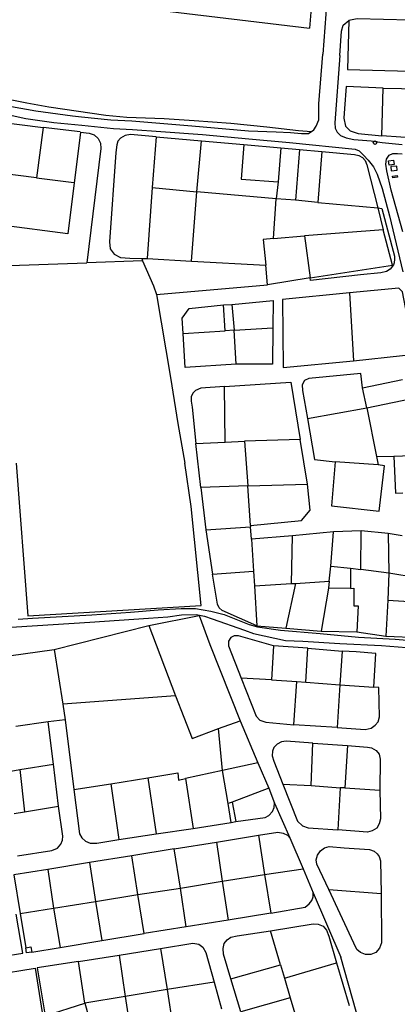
# Model space of a CAD drawing. Header units: metres. Extents: x 19327 to 24000, y 12000 to 18751.
# Tile 36 of 41: x 21526 to 21747, y 17794 to 18371. Entities that reach past the tile are written whole.
import ezdxf

# ---------------------------------------------------------------- set-up
doc = ezdxf.new("R2010")
doc.units = ezdxf.units.M
doc.layers.add('Keyplan-sh1$0$10-WEG', color=254, linetype='CONTINUOUS')
doc.layers.add('Keyplan-sh1$0$20-KAVEL', color=254, linetype='CONTINUOUS')

msp = doc.modelspace()

# ---------------------------------------------------------------- linework, layer by layer
at = {"layer": 'Keyplan-sh1$0$10-WEG'}
for points in [[(21714.96, 18500.49), (21713.16, 18488.58), (21711.24, 18461.49), (21708.2, 18423.01), (21706.26, 18389.8), (21703.32, 18350.52)], [(21713.27, 18349.85), (21714.21, 18364.02), (21715.28, 18367.65), (21718.54, 18370.37)], [(21684.42, 18304.71), (21690.88, 18304.05), (21695.03, 18304.05), (21698.18, 18306.37), (21699.51, 18308.36), (21701, 18312.18), (21701, 18321.47), (21703.32, 18350.52)], [(21713.27, 18349.85), (21710.45, 18310.35), (21710.62, 18307.2), (21711.78, 18304.88), (21713.77, 18302.89), (21717.09, 18301.56), (21721.4, 18300.56), (21731.68, 18299.9), (21738.15, 18298.9), (21749.88, 18297.76)], [(21458.06, 18330.21), (21475.97, 18325.92), (21513.24, 18316.48), (21529.59, 18312.87), (21545.84, 18310.54), (21562.29, 18308.98)], [(21493.32, 18327.48), (21496.99, 18326.02), (21506.52, 18323.49), (21521.22, 18319.98), (21535.33, 18317.45), (21556.74, 18314.53), (21562.09, 18313.85)], [(21562.09, 18313.85), (21579.31, 18312.13), (21591.54, 18311.52), (21626.7, 18308.69), (21659.87, 18305.71), (21676.12, 18305.21), (21684.42, 18304.71)], [(21562.29, 18308.98), (21580.81, 18307.07), (21591.88, 18306.54), (21608.46, 18305.38), (21632.84, 18303.55), (21660.04, 18301.06), (21683.75, 18298.9)], [(21683.75, 18298.9), (21722.31, 18295), (21724.63, 18294.01), (21727.12, 18291.52), (21729.94, 18288.53), (21732.92, 18284.55), (21735.08, 18280.23), (21738.06, 18271.93), (21742.38, 18256), (21750.19, 18223.04)], [(21750.25, 18246.47), (21743.37, 18270.94), (21740.72, 18282.22), (21740.22, 18286.21), (21740.55, 18289.19), (21742.21, 18291.52), (21744.37, 18292.51), (21747.02, 18292.51), (21749.83, 18292.31)], [(21441.67, 18009.59), (21523.97, 18015.23), (21566.95, 18017.93), (21601.3, 18020.27), (21612.62, 18020.97), (21620.72, 18022.25), (21629.31, 18022.49), (21634.14, 18021.46), (21638.62, 18019.89)], [(21525.08, 18019.75), (21533.5, 18020.27), (21568.21, 18022.25), (21590.87, 18023.87), (21606.88, 18025.13), (21620.36, 18026.03), (21628.9, 18025.89), (21637.81, 18024.41)], [(21637.81, 18024.41), (21645.53, 18022.38), (21651.53, 18020.1), (21660.28, 18016.54), (21665.03, 18015.26), (21678.52, 18013.17), (21701.8, 18011.28), (21724.31, 18009.22), (21745.7, 18007.9), (21780.21, 18005.09), (21784.93, 18005.85)]]:
    msp.add_lwpolyline(points, dxfattribs=at)
msp.add_lwpolyline([(21638.62, 18019.89), (21657.54, 18013.16), (21662.76, 18011.25), (21681.57, 18007.16), (21691.58, 18006.72), (21713.25, 18005.46), (21737.63, 18004.33), (21757.14, 18002.64), (21770.65, 18001.52), (21782.85, 18000.56, -0.344707), (21791.94, 17992.24), (21794.69, 17975.68), (21797.23, 17959.96), (21800.58, 17945.29)], format="xyb", dxfattribs=at)
at = {"layer": 'Keyplan-sh1$0$20-KAVEL'}
for p, q in [((21696.79, 18379.98), (21695.53, 18365.85)), ((21605.76, 18376.48), (21695.53, 18365.85)), ((21737.95, 18302.84), (21738.57, 18330.72)), ((21738.57, 18330.72), (21768.99, 18330.02)), ((21513.35, 18311.02), (21539.63, 18307.69)), ((21539.63, 18307.69), (21535.71, 18278.18)), ((21561.31, 18305.13), (21539.63, 18307.69)), ((21561.56, 18304.96), (21554.16, 18245.42)), ((21561.56, 18304.96), (21566.52, 18304.33)), ((21566.52, 18304.33), (21569.5, 18303.34)), ((21569.5, 18303.34), (21571.85, 18301.3)), ((21571.85, 18301.3), (21573.25, 18298.51)), ((21573.25, 18298.51), (21573.47, 18295.38)), ((21605.81, 18302.22), (21603.48, 18272.51)), ((21605.81, 18302.22), (21632.34, 18299.9)), ((21629.69, 18270.03), (21632.34, 18299.9)), ((21632.34, 18299.9), (21657.15, 18297.62)), ((21657.15, 18297.62), (21678.78, 18295.75)), ((21767.68, 18300.7), (21737.95, 18302.84)), ((21573.47, 18295.38), (21565.13, 18228.3)), ((21678.78, 18295.75), (21677.28, 18275.83)), ((21678.78, 18295.75), (21689.64, 18294.67)), ((21689.64, 18294.67), (21687.32, 18265.13)), ((21689.64, 18294.67), (21702.74, 18293.51)), ((21702.74, 18293.51), (21700.42, 18263.8)), ((21535.71, 18278.18), (21514.1, 18280.98)), ((21535.71, 18278.18), (21557.61, 18275.43)), ((21677.28, 18275.83), (21676.12, 18265.88)), ((21603.48, 18272.51), (21600.5, 18230.86)), ((21603.48, 18272.51), (21629.69, 18270.03)), ((21626.51, 18229.32), (21629.69, 18270.03)), ((21676.12, 18265.88), (21629.69, 18270.03)), ((21674.46, 18242.64), (21676.12, 18265.88)), ((21687.32, 18265.13), (21676.12, 18265.88)), ((21700.42, 18263.8), (21687.32, 18265.13)), ((21700.42, 18263.8), (21735.58, 18260.65)), ((21735.58, 18260.65), (21738.74, 18247.62)), ((21554.16, 18245.42), (21515.26, 18250.4)), ((21738.74, 18247.62), (21692.62, 18244.22)), ((21744.04, 18227.1), (21738.74, 18247.62)), ((21674.46, 18242.64), (21692.62, 18244.22)), ((21692.62, 18244.22), (21695.84, 18219.6)), ((21597.9, 18229.56), (21565.13, 18228.3)), ((21597.43, 18230.84), (21600.5, 18230.86)), ((21597.43, 18230.84), (21597.9, 18229.56)), ((21600.5, 18230.86), (21626.51, 18229.32)), ((21626.51, 18229.32), (21669.99, 18227.04)), ((21514.21, 18226.64), (21565.13, 18228.3)), ((21671.03, 18215.57), (21669.99, 18227.04)), ((21695.84, 18219.6), (21744.04, 18227.1)), ((21695.84, 18219.6), (21671.03, 18215.57)), ((21605.91, 18209.84), (21671.03, 18215.57)), ((21718.95, 18210.83), (21721.32, 18171.05)), ((21645.16, 18203.76), (21650.13, 18204.07)), ((21646.22, 18188.63), (21645.16, 18203.76)), ((21650.13, 18204.07), (21651.5, 18188.94)), ((21621.64, 18187.02), (21646.22, 18188.63)), ((21651.5, 18188.94), (21646.22, 18188.63)), ((21651.5, 18188.94), (21674.02, 18190.32)), ((21652.56, 18169.06), (21651.5, 18188.94)), ((21721.32, 18171.05), (21749.94, 18174.08)), ((21726.59, 18155.21), (21750, 18160.12)), ((21646.25, 18123.33), (21645.83, 18155.94)), ((21729.07, 18143.38), (21726.59, 18155.21)), ((21729.07, 18143.38), (21761.81, 18150.31)), ((21694.33, 18137.23), (21729.07, 18143.38)), ((21729.07, 18143.38), (21734.77, 18114.91)), ((21690.05, 18125), (21657.57, 18123.85)), ((21694.42, 18098.77), (21690.05, 18125)), ((21629.04, 18122.5), (21646.25, 18123.33)), ((21631.91, 18096.83), (21629.04, 18122.5)), ((21646.25, 18123.33), (21657.57, 18123.85)), ((21657.57, 18123.85), (21659.44, 18097.71)), ((21734.77, 18114.91), (21744.99, 18115.14)), ((21734.77, 18114.91), (21735.82, 18110.01)), ((21744.99, 18115.14), (21768.39, 18116.22)), ((21735.82, 18110.01), (21710.54, 18111.91)), ((21659.44, 18097.71), (21631.91, 18096.83)), ((21631.91, 18096.83), (21634.78, 18072.03)), ((21659.44, 18097.71), (21694.42, 18098.77)), ((21660.95, 18074.46), (21659.44, 18097.71)), ((21634.78, 18072.03), (21661.07, 18073.76)), ((21660.95, 18074.46), (21661.07, 18073.76)), ((21661.62, 18066.52), (21661.07, 18073.76)), ((21634.78, 18072.03), (21638.76, 18046.07)), ((21685.57, 18068.54), (21661.62, 18066.52)), ((21684.92, 18040.67), (21685.57, 18068.54)), ((21709.66, 18070.94), (21685.57, 18068.54)), ((21708.09, 18050.79), (21709.66, 18070.94)), ((21725.8, 18071.45), (21709.66, 18070.94)), ((21725.53, 18048.8), (21725.8, 18071.45)), ((21741.51, 18069.85), (21725.8, 18071.45)), ((21749.87, 18068.46), (21741.51, 18069.85)), ((21741.51, 18069.85), (21742.05, 18046.66)), ((21661.62, 18066.52), (21662.68, 18047.86)), ((21707.02, 18042), (21708.09, 18050.79)), ((21708.09, 18050.79), (21719.54, 18049.6)), ((21719.54, 18049.6), (21719.47, 18037.74)), ((21719.54, 18049.6), (21725.53, 18048.8)), ((21638.76, 18046.07), (21662.68, 18047.86)), ((21662.68, 18047.86), (21663.27, 18039.23)), ((21742.05, 18046.66), (21725.53, 18048.8)), ((21742.05, 18046.66), (21741.3, 18030.91)), ((21758.56, 18043.86), (21742.05, 18046.66)), ((21663.27, 18039.23), (21684.92, 18040.67)), ((21663.27, 18039.23), (21664.81, 18015.74)), ((21687.32, 18040.67), (21681.72, 18014.41)), ((21684.92, 18040.67), (21687.32, 18040.67)), ((21687.32, 18040.67), (21707.02, 18042)), ((21707.02, 18042), (21706.76, 18037.87)), ((21706.76, 18037.87), (21702.32, 18012.63)), ((21719.47, 18037.74), (21706.76, 18037.87)), ((21741.3, 18030.91), (21740.26, 18009.75)), ((21741.3, 18030.91), (21760.4, 18029.72)), ((21546.09, 18001.93), (21601.52, 18015.92)), ((21601.52, 18015.92), (21617.17, 17974.7)), ((21664.81, 18015.74), (21681.72, 18014.41)), ((21681.72, 18014.41), (21702.32, 18012.63)), ((21702.32, 18012.63), (21723.28, 18012.33)), ((21723.28, 18012.33), (21740.26, 18009.75)), ((21740.26, 18009.75), (21759.62, 18008.95)), ((21674.53, 18004.09), (21673.23, 17984.08)), ((21694.63, 18002.68), (21674.53, 18004.09)), ((21519.57, 17998.23), (21546.09, 18001.93)), ((21546.09, 18001.93), (21551.2, 17969.96)), ((21693.44, 17982.77), (21694.63, 18002.68)), ((21694.63, 18002.68), (21714.61, 18001.02)), ((21714.61, 18001.02), (21713.22, 17981.25)), ((21733.21, 17979.84), (21734.36, 17999.66)), ((21673.23, 17984.08), (21655.62, 17985.17)), ((21673.23, 17984.08), (21688.22, 17983.1)), ((21686.37, 17957.87), (21688.22, 17983.1)), ((21688.22, 17983.1), (21693.44, 17982.77)), ((21693.44, 17982.77), (21713.22, 17981.25)), ((21713.22, 17981.25), (21711.69, 17956.24)), ((21713.22, 17981.25), (21733.21, 17979.84)), ((21617.17, 17974.7), (21551.2, 17969.96)), ((21551.2, 17969.96), (21552.5, 17960.82)), ((21542.61, 17959.63), (21523.7, 17956.8)), ((21552.5, 17960.82), (21542.61, 17959.63)), ((21545.77, 17934.78), (21542.61, 17959.63)), ((21552.5, 17960.82), (21557.58, 17919.92)), ((21642.21, 17955.69), (21654.93, 17960.24)), ((21654.93, 17960.24), (21665.36, 17935.58)), ((21711.69, 17956.24), (21686.37, 17957.87)), ((21644.71, 17931.01), (21642.21, 17955.69)), ((21696.43, 17922.18), (21697.52, 17947.08)), ((21697.52, 17947.08), (21717.84, 17945.67)), ((21717.84, 17945.67), (21716.32, 17920.87)), ((21525.99, 17931.63), (21545.77, 17934.78)), ((21548.7, 17910.2), (21545.77, 17934.78)), ((21665.36, 17935.58), (21644.71, 17931.01)), ((21665.36, 17935.58), (21671.68, 17920.79)), ((21520.66, 17930.76), (21525.99, 17931.63)), ((21525.99, 17931.63), (21528.81, 17906.94)), ((21644.71, 17931.01), (21622.89, 17926.34)), ((21647.88, 17911.76), (21644.71, 17931.01)), ((21557.58, 17919.92), (21579.2, 17923.29)), ((21579.2, 17923.29), (21600.83, 17926.77)), ((21579.2, 17923.29), (21584.04, 17890.67)), ((21600.83, 17926.77), (21605.77, 17893.93)), ((21622.89, 17926.34), (21627.4, 17897.19)), ((21680.03, 17923.05), (21696.43, 17922.18)), ((21671.68, 17920.79), (21650.27, 17912.42)), ((21671.68, 17920.79), (21675.15, 17911.98)), ((21696.43, 17922.18), (21713.49, 17920.98)), ((21713.49, 17920.98), (21712.19, 17896.4)), ((21716.32, 17920.87), (21713.49, 17920.98)), ((21716.32, 17920.87), (21736.75, 17919.46)), ((21650.27, 17912.42), (21647.88, 17911.76)), ((21649.67, 17900.56), (21647.88, 17911.76)), ((21650.27, 17912.42), (21652.44, 17901.11)), ((21675.15, 17911.98), (21684.07, 17891.72)), ((21522.73, 17905.96), (21528.81, 17906.94)), ((21528.81, 17906.94), (21548.7, 17910.2)), ((21627.4, 17897.19), (21649.67, 17900.56)), ((21649.67, 17900.56), (21652.44, 17901.11)), ((21584.04, 17890.67), (21605.77, 17893.93)), ((21605.77, 17893.93), (21627.4, 17897.19)), ((21616.32, 17885.1), (21641.04, 17889.11)), ((21641.04, 17889.11), (21665.7, 17893.13)), ((21641.04, 17889.11), (21644.51, 17866.27)), ((21665.7, 17893.13), (21669.29, 17870.08)), ((21684.07, 17891.72), (21691.89, 17873.56)), ((21616.32, 17885.1), (21591.65, 17881.18)), ((21620.12, 17862.15), (21616.32, 17885.1)), ((21566.88, 17877.16), (21542.32, 17873.13)), ((21591.65, 17881.18), (21566.88, 17877.16)), ((21566.88, 17877.16), (21570.35, 17854.43)), ((21595.13, 17858.45), (21591.65, 17881.18)), ((21542.32, 17873.13), (21545.8, 17850.41)), ((21669.29, 17870.08), (21691.89, 17873.56)), ((21691.89, 17873.56), (21697.76, 17859.42)), ((21620.12, 17862.15), (21644.51, 17866.27)), ((21644.51, 17866.27), (21669.29, 17870.08)), ((21644.51, 17866.27), (21647.88, 17843.44)), ((21669.29, 17870.08), (21672.88, 17847.57)), ((21595.13, 17858.45), (21620.12, 17862.15)), ((21623.33, 17839.41), (21620.12, 17862.15)), ((21697.76, 17859.42), (21713.93, 17821.71)), ((21706.9, 17861.37), (21737.43, 17858.98)), ((21545.8, 17850.41), (21570.35, 17854.43)), ((21570.35, 17854.43), (21595.13, 17858.45)), ((21570.35, 17854.43), (21573.94, 17831.48)), ((21598.82, 17835.51), (21595.13, 17858.45)), ((21526.13, 17847.25), (21545.8, 17850.41)), ((21545.8, 17850.41), (21549.6, 17827.46)), ((21526.13, 17847.25), (21529.44, 17827.2)), ((21647.88, 17843.44), (21623.33, 17839.41)), ((21672.88, 17847.57), (21647.88, 17843.44)), ((21623.33, 17839.41), (21598.82, 17835.51)), ((21678.61, 17817.34), (21672.74, 17837.25)), ((21549.6, 17827.46), (21573.94, 17831.48)), ((21573.94, 17831.48), (21598.82, 17835.51)), ((21533.01, 17824.76), (21549.6, 17827.46)), ((21584.06, 17823), (21608.29, 17826.81)), ((21608.29, 17826.81), (21627.2, 17829.96)), ((21608.29, 17826.81), (21612.2, 17802.88)), ((21627.2, 17829.96), (21630.68, 17829.31)), ((21630.68, 17829.31), (21633.07, 17827.57)), ((21633.07, 17827.57), (21634.81, 17824.41)), ((21560.26, 17819.19), (21584.06, 17823)), ((21563.96, 17794.83), (21560.26, 17819.19)), ((21584.06, 17823), (21587.65, 17798.75)), ((21634.81, 17824.41), (21639.7, 17807.12)), ((21649.49, 17808.97), (21678.61, 17817.34)), ((21678.61, 17817.34), (21680.89, 17809.41)), ((21680.89, 17809.41), (21711.32, 17818.32)), ((21711.32, 17818.32), (21718.71, 17793.42)), ((21680.89, 17809.41), (21684.26, 17797.99)), ((21612.2, 17802.88), (21587.65, 17798.75)), ((21639.7, 17807.12), (21612.2, 17802.88)), ((21587.65, 17798.75), (21563.96, 17794.83)), ((21684.26, 17797.99), (21688.17, 17784.83))]:
    msp.add_line(p, q, dxfattribs=at)
at = {"layer": 'Keyplan-sh1$0$20-KAVEL', "lineweight": -2}
for p, q in [((21612.2, 17802.88), (21616.12, 17777.98)), ((21639.7, 17807.12), (21644.12, 17791.48)), ((21587.65, 17798.75), (21591.53, 17774.1)), ((21563.96, 17794.83), (21571.1, 17769.64))]:
    msp.add_line(p, q, dxfattribs=at)
at = {"layer": 'Keyplan-sh1$0$20-KAVEL'}
for points in [[(21769.67, 18370.07), (21723.37, 18371.38), (21718.54, 18370.37), (21717.7, 18341.71), (21768.98, 18340.26)], [(21485.38, 18349.63), (21487.38, 18338.11), (21492.81, 18329.45), (21530.03, 18322.07), (21542.96, 18319.74), (21576.31, 18314.96), (21588.59, 18313.79), (21610.43, 18312.89)], [(21738.57, 18330.72), (21716.94, 18331.73), (21716.09, 18318.82), (21715.59, 18313.18), (21716.59, 18308.36), (21719.41, 18305.71), (21724.05, 18304.05), (21737.95, 18302.84)], [(21610.43, 18312.89), (21627.98, 18311.68), (21649.44, 18310.26), (21670.51, 18308.06), (21689.12, 18305.99), (21696.71, 18305.29)], [(21605.81, 18302.22), (21590.72, 18303.55), (21587.7, 18303.01), (21584.91, 18301.39), (21583.42, 18299.57), (21582.75, 18297.58), (21582.26, 18293.09), (21578.44, 18240.65), (21578.94, 18236.67), (21581.26, 18233.51), (21584.91, 18231.52), (21590.38, 18231.19), (21597.43, 18230.84)], [(21657.15, 18297.62), (21655.56, 18277.33), (21677.28, 18275.83)], [(21702.74, 18293.51), (21721.81, 18291.85), (21724.47, 18291.19), (21726.62, 18290.02), (21728.11, 18288.36), (21729.11, 18285.71), (21735.58, 18260.65)], [(21735.58, 18260.65), (21737.98, 18260.27), (21745.2, 18232.27), (21745.38, 18230.5), (21745.16, 18228.4), (21744.8, 18227.15)], [(21674.46, 18242.64), (21668.43, 18242.13), (21669.99, 18227.04)], [(21597.9, 18229.56), (21604.21, 18214.95), (21605.91, 18209.84)], [(21744.8, 18227.15), (21742.83, 18224.64), (21740.64, 18223.26), (21737.25, 18222.58), (21725.46, 18221.32), (21696.13, 18218.04), (21695.84, 18219.6)], [(21749.94, 18174.08), (21751.76, 18174.23), (21752.9, 18174.78), (21753.97, 18175.58), (21755.18, 18176.98), (21755.66, 18178.55), (21755.83, 18180.13), (21755.52, 18182.88), (21750, 18211.43), (21747.81, 18213.57), (21718.95, 18210.83)], [(21605.91, 18209.84), (21614.18, 18161.28), (21618.48, 18134.36), (21622.53, 18110.99)], [(21650.13, 18204.07), (21674.23, 18206.4), (21674.02, 18190.32)], [(21718.95, 18210.83), (21679.84, 18206.97), (21680.14, 18167.12), (21721.32, 18171.05)], [(21621.64, 18187.02), (21620.95, 18196.03), (21625.18, 18201.64), (21645.16, 18203.76)], [(21674.02, 18190.32), (21673.91, 18168.95), (21652.56, 18169.06)], [(21652.56, 18169.06), (21622.85, 18167.05), (21621.64, 18187.02)], [(21726.59, 18155.21), (21725.66, 18163.63), (21695.08, 18160.63), (21692.62, 18159.49), (21691.29, 18156.84), (21691.48, 18153.62), (21694.33, 18137.23)], [(21645.83, 18155.94), (21632, 18154.94), (21628.74, 18153.71), (21627.18, 18152.02), (21626.31, 18149.82), (21626.31, 18147.36), (21626.88, 18143.76), (21629.04, 18122.5)], [(21645.83, 18155.94), (21684.56, 18158.49), (21690.05, 18125)], [(21694.33, 18137.23), (21698.49, 18113.23), (21710.54, 18111.91)], [(21744.99, 18115.14), (21745.87, 18093.43), (21750.12, 18093.62)], [(21523.92, 18110.99), (21530.7, 18021.68), (21632.06, 18027.67), (21626.32, 18085.6), (21622.53, 18110.99)], [(21710.54, 18111.91), (21708.33, 18086.11), (21736.27, 18082.93), (21739.4, 18109.52), (21735.82, 18110.01)], [(21660.95, 18074.46), (21690.92, 18077.4), (21695.84, 18083.46), (21694.42, 18098.77)], [(21664.81, 18015.74), (21644.44, 18024.85), (21642.59, 18026.27), (21641.62, 18028.54), (21638.76, 18046.07)], [(21719.47, 18037.74), (21721.41, 18037.87), (21721.41, 18027.47), (21724.01, 18027.41), (21723.28, 18012.33)], [(21601.52, 18015.92), (21630.91, 18021.9), (21637.31, 18004.87), (21654.93, 17960.24)], [(21674.53, 18004.09), (21653.99, 18009.96), (21651.49, 18009.96), (21649.54, 18008.98), (21648.23, 18006.81), (21648.23, 18003.98), (21655.62, 17985.17)], [(21734.36, 17999.66), (21722.83, 18000.49), (21714.61, 18001.02)], [(21655.62, 17985.17), (21664.42, 17962.87), (21666.49, 17960.59), (21669.97, 17959.28), (21686.37, 17957.87)], [(21617.17, 17974.7), (21626.89, 17949.71), (21642.21, 17955.69)], [(21711.69, 17956.24), (21728.21, 17955.04), (21731.58, 17955.8), (21733.97, 17957.54), (21735.71, 17959.5), (21736.47, 17962.44), (21736.14, 17979.62), (21733.21, 17979.84)], [(21697.52, 17947.08), (21681.87, 17948.28), (21679.16, 17947.84), (21676.66, 17946.43), (21674.7, 17944.58), (21673.83, 17942.3), (21673.72, 17939.69), (21674.59, 17936.53), (21680.03, 17923.05)], [(21717.84, 17945.67), (21729.58, 17944.8), (21731.86, 17944.25), (21734.47, 17942.84), (21736.31, 17940.56), (21736.86, 17937.73), (21736.75, 17919.46)], [(21600.83, 17926.77), (21618.43, 17929.71), (21618.97, 17925.36), (21622.89, 17926.34)], [(21680.03, 17923.05), (21688.61, 17901.41), (21691.44, 17898.58), (21694.8, 17897.49), (21712.19, 17896.4)], [(21557.58, 17919.92), (21561, 17894.04), (21562.31, 17891.54), (21564.48, 17889.58), (21567.09, 17888.6), (21571, 17888.6), (21584.04, 17890.67)], [(21736.75, 17919.46), (21737.07, 17902.71), (21736.31, 17899.77), (21734.9, 17897.38), (21732.29, 17895.64), (21729.47, 17894.99), (21712.19, 17896.4)], [(21652.44, 17901.11), (21669.61, 17903.61), (21671.78, 17904.8), (21673.85, 17907.09), (21674.83, 17909.48), (21675.15, 17911.98)], [(21524.73, 17881.11), (21544.83, 17884.15), (21548.09, 17885.57), (21550.05, 17887.85), (21551.03, 17890.24), (21551.24, 17892.53), (21548.7, 17910.2)], [(21665.7, 17893.13), (21677.11, 17894.87), (21680.16, 17894.44), (21682.66, 17893.13), (21684.07, 17891.72)], [(21706.9, 17861.37), (21699.83, 17876.27), (21699.51, 17878.77), (21700.27, 17881.49), (21702.01, 17884.1), (21704.29, 17885.73), (21707.01, 17886.49), (21715.81, 17885.84), (21730.59, 17884.75), (21733.3, 17883.78), (21735.15, 17882.25), (21736.24, 17880.62), (21737.1, 17878.12), (21737.43, 17858.98)], [(21542.32, 17873.13), (21522.54, 17869.98), (21526.13, 17847.25)], [(21672.88, 17847.57), (21693.09, 17851.05), (21695.37, 17852.9), (21696.89, 17854.85), (21697.65, 17857.14), (21697.76, 17859.42)], [(21737.43, 17858.98), (21737.65, 17830.05), (21736.56, 17827.01), (21734.39, 17824.4), (21731.45, 17823.31), (21728.3, 17823.31), (21725.37, 17824.4), (21723.3, 17826.14), (21721.46, 17829.84), (21706.9, 17861.37)], [(21503.04, 17820.17), (21527.81, 17824.09), (21523.9, 17846.93)], [(21649.49, 17808.97), (21645.25, 17823.54), (21644.92, 17826.81), (21645.57, 17829.74), (21647.31, 17831.92), (21649.59, 17833.44), (21653.18, 17834.2), (21672.74, 17837.25)], [(21672.74, 17837.25), (21697.62, 17841.27), (21700.67, 17841.05), (21703.49, 17839.86), (21705.45, 17837.57), (21706.86, 17834.09), (21711.32, 17818.32)], [(21529.44, 17827.2), (21532.51, 17827.7), (21533.01, 17824.76)], [(21533.01, 17824.76), (21529.9, 17824.26), (21529.44, 17827.2)], [(21560.26, 17819.19), (21536.14, 17815.5), (21540.92, 17787.33), (21563.96, 17794.83)], [(21746.93, 17700.8), (21731.91, 17758.14), (21713.93, 17821.71)], [(21510.7, 17811.35), (21535.04, 17815.27), (21539.71, 17785.69), (21517.87, 17767.42)], [(21684.26, 17797.99), (21655.35, 17789.72), (21649.49, 17808.97)]]:
    msp.add_lwpolyline(points, dxfattribs=at)
for points in [[(21741.81, 18288.16), (21744.69, 18288.52), (21745.01, 18285.96), (21742.13, 18285.6)], [(21743.34, 18282.32), (21746.89, 18282.62), (21746.69, 18285.02), (21743.14, 18284.72)], [(21744.16, 18279.07), (21746.89, 18279.48), (21747.02, 18278.58), (21744.3, 18278.16)]]:
    msp.add_lwpolyline(points, close=True, dxfattribs=at)
msp.add_circle((21733.84, 18298.8), 1.04, dxfattribs=at)

doc.saveas('drawing.dxf')
